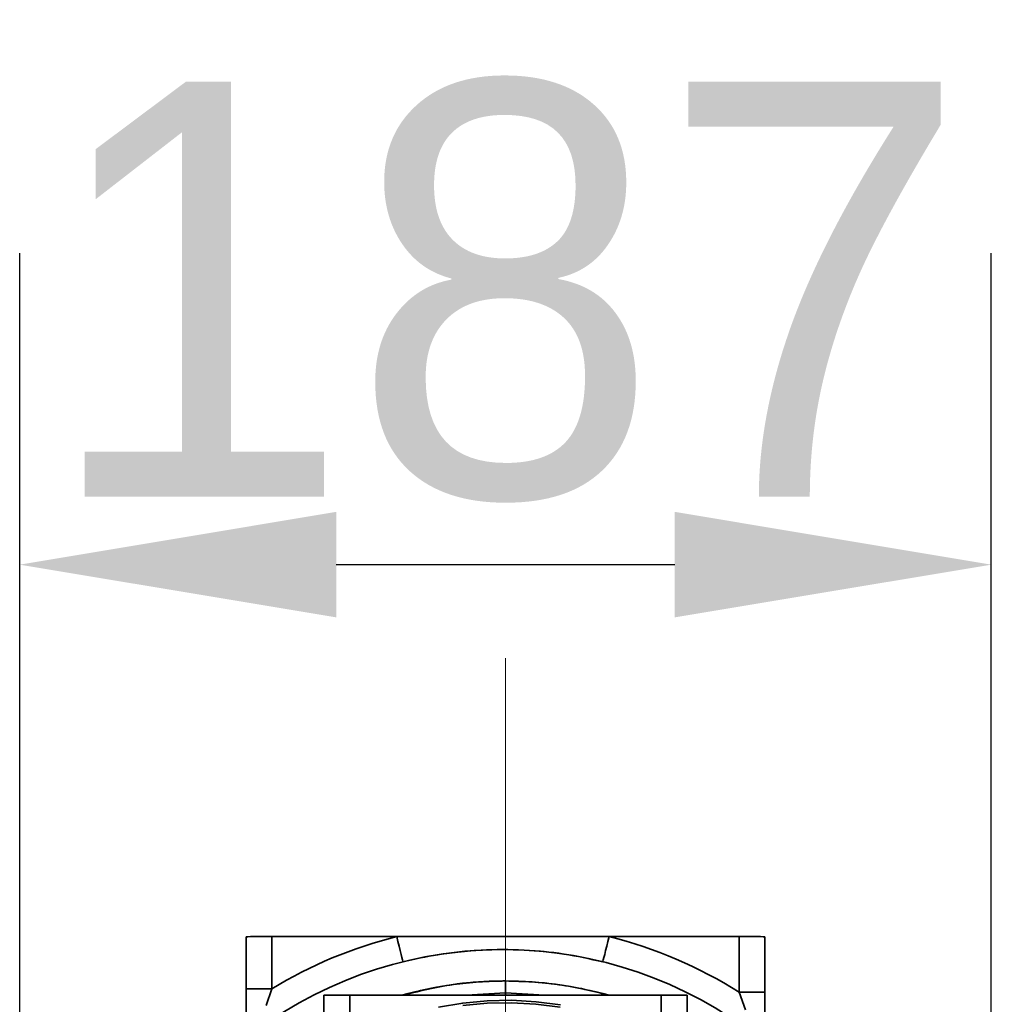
# Model space of a CAD drawing. Header units: millimetres. Extents: x -8713 to 3261, y -18743 to -8704.
# Tile 61 of 156: x -6921 to -6734, y -11153 to -10964. Entities that reach past the tile are written whole.
import ezdxf

# ---------------------------------------------------------------- set-up
doc = ezdxf.new("R2010")
doc.units = ezdxf.units.MM
doc.header["$LTSCALE"] = 10
doc.header["$PDSIZE"] = -1
doc.linetypes.add('CENTER', pattern=[50.8, 31.75, -6.35, 6.35, -6.35])
doc.layers.get('Defpoints').update_dxf_attribs({"true_color": 0x5e5e5e})
doc.layers.add('中心线层', color=1, linetype='CENTER')
doc.dimstyles.new('ISO-25', dxfattribs={"dimscale": 20, "dimtxt": 4, "dimasz": 3.05, "dimexe": 3, "dimexo": 0.625, "dimtad": 1, "dimdec": 0, "dimtxsty": 'Standard', "dimcen": 2.5, "dimclrd": 1, "dimclre": 1, "dimclrt": 4, "dimadec": 1, "dimazin": 2, "dimtfac": 1, "dimtdec": 0, "dimtmove": 0, "dimatfit": 0, "dimfxl": 1, "dimarcsym": 0})

# ---------------------------------------------------------------- blocks, each defined once
blk = doc.blocks.new('*D186')
at = {"color": 1, "lineweight": -2, "transparency": 16777216}
for p, q in [((-6921.47, -11200.69), (-6921.47, -11008.66)), ((-6734.25, -11200.69), (-6734.25, -11008.66)), ((-6860.47, -11068.66), (-6795.25, -11068.66))]:
    blk.add_line(p, q, dxfattribs=at)
at = {"color": 1, "lineweight": 20, "transparency": 16777216}
for points in [[(-6860.47, -11058.49), (-6860.47, -11078.82), (-6921.47, -11068.66)], [(-6795.25, -11058.49), (-6795.25, -11078.82), (-6734.25, -11068.66)]]:
    blk.add_solid(points, dxfattribs=at)
at = {"layer": 'Defpoints', "color": 0, "lineweight": 20, "transparency": 16777216}
for p in [(-6734.25, -11068.66), (-6921.47, -11213.19), (-6734.25, -11213.19)]:
    blk.add_point(p, dxfattribs=at)
at = {"color": 4, "lineweight": 20, "transparency": 16777216, "insert": (-6827.86, -11016.16), "char_height": 80, "attachment_point": 5}
blk.add_mtext('187', dxfattribs=at)

msp = doc.modelspace()

# ---------------------------------------------------------------- linework, layer by layer
at = {"linetype": 'Continuous', "lineweight": 35}
for p, q in [((-6877.86, -11150.42), (-6877.86, -11140.34)), ((-6872.86, -11140.33), (-6872.86, -11150.41)), ((-6848.82, -11140.33), (-6872.86, -11140.33)), ((-6807.9, -11140.33), (-6848.82, -11140.33)), ((-6782.86, -11140.33), (-6807.9, -11140.33)), ((-6782.86, -11151.03), (-6782.86, -11140.33)), ((-6777.86, -11140.34), (-6777.86, -11151.04)), ((-6827.86, -11148.87), (-6827.86, -11148.88)), ((-6872.86, -11150.41), (-6874, -11153.58)), ((-6835.37, -11151.63), (-6827.86, -11151.19)), ((-6827.86, -11151.19), (-6820.35, -11151.63)), ((-6827.86, -11151.63), (-6827.86, -11151.19)), ((-6781.64, -11154.42), (-6782.86, -11151.03)), ((-6862.86, -11158.64), (-6862.86, -11151.64)), ((-6857.86, -11151.63), (-6857.86, -11158.63)), ((-6857.86, -11151.63), (-6797.86, -11151.63)), ((-6797.86, -11158.63), (-6797.86, -11151.63)), ((-6792.86, -11151.64), (-6792.86, -11157.69))]:
    msp.add_line(p, q, dxfattribs=at)
at = {"linetype": 'Continuous', "lineweight": 35, "flags": 128}
for points in [[(-6877.86, -11140.34), (-6877.76, -11140.34), (-6877.48, -11140.34), (-6877.02, -11140.33), (-6876.39, -11140.33), (-6875.64, -11140.33), (-6874.77, -11140.33), (-6873.83, -11140.33), (-6872.86, -11140.33)], [(-6847.62, -11145.17), (-6847.64, -11145.08), (-6847.71, -11144.81), (-6847.82, -11144.36), (-6847.97, -11143.76), (-6848.15, -11143.03), (-6848.36, -11142.19), (-6848.59, -11141.28), (-6848.82, -11140.33)], [(-6809.1, -11145.17), (-6809.08, -11145.08), (-6809.01, -11144.81), (-6808.9, -11144.36), (-6808.75, -11143.76), (-6808.56, -11143.03), (-6808.36, -11142.19), (-6808.13, -11141.28), (-6807.9, -11140.33)], [(-6782.86, -11140.33), (-6781.88, -11140.33), (-6780.95, -11140.33), (-6780.08, -11140.33), (-6779.32, -11140.33), (-6778.7, -11140.33), (-6778.24, -11140.34), (-6777.96, -11140.34), (-6777.86, -11140.34)], [(-6872.86, -11150.41), (-6873.83, -11150.41), (-6874.77, -11150.41), (-6875.64, -11150.41), (-6876.39, -11150.41), (-6877.02, -11150.41), (-6877.48, -11150.41), (-6877.76, -11150.42), (-6877.86, -11150.42)], [(-6777.86, -11151.04), (-6777.96, -11151.04), (-6778.24, -11151.04), (-6778.7, -11151.04), (-6779.32, -11151.04), (-6780.08, -11151.04), (-6780.95, -11151.03), (-6781.88, -11151.03), (-6782.86, -11151.03)], [(-6862.86, -11151.64), (-6862.76, -11151.64), (-6862.48, -11151.63), (-6862.02, -11151.63), (-6861.39, -11151.63), (-6860.64, -11151.63), (-6859.77, -11151.63), (-6858.83, -11151.63), (-6857.86, -11151.63)], [(-6840.78, -11153.94), (-6836.11, -11153.14), (-6831.41, -11152.69), (-6826.68, -11152.6), (-6821.95, -11152.87), (-6817.27, -11153.5)], [(-6817.35, -11153.95), (-6822, -11153.34), (-6826.69, -11153.07), (-6831.38, -11153.16), (-6836.05, -11153.6)], [(-6797.86, -11151.63), (-6796.88, -11151.63), (-6795.95, -11151.63), (-6795.08, -11151.63), (-6794.32, -11151.63), (-6793.7, -11151.63), (-6793.24, -11151.63), (-6792.96, -11151.64), (-6792.86, -11151.64)]]:
    msp.add_lwpolyline(points, dxfattribs=at)
at = {"linetype": 'Continuous', "lineweight": 35}
for centre, radius, start, end in [((-6828.36, -11222.83), 85, 103.9305, 121.5693), ((-6828.36, -11222.83), 85, 57.6362, 76.0695), ((-6828.36, -11222.82), 80, 54.4402, 128.8841), ((-6827.86, -11222.37), 73.5, 74.2466, 105.7534)]:
    msp.add_arc(centre, radius, start, end, dxfattribs=at)
for points, knots in [([(-6809.1, -11145.18), (-6811.59, -11144.63), (-6816.61, -11143.53), (-6824.46, -11142.79), (-6832.6, -11142.8), (-6840.41, -11143.58), (-6845.38, -11144.68), (-6847.62, -11145.18)], [0, 0, 0, 0, 0.19676, 0.395446, 0.607759, 0.822907, 1, 1, 1, 1]), ([(-6827.86, -11148.88), (-6829.55, -11148.92), (-6832.92, -11148.98), (-6837.99, -11149.53), (-6842.95, -11150.37), (-6846.17, -11151.22), (-6847.72, -11151.63)], [0, 0, 0, 0, 0.251753, 0.503506, 0.760208, 1, 1, 1, 1]), ([(-6847.66, -11151.63), (-6845.2, -11151.01), (-6840.07, -11149.71), (-6833.41, -11148.97), (-6829.26, -11148.89), (-6827.86, -11148.87)], [0, 0, 0, 0, 0.379165, 0.790811, 1, 1, 1, 1]), ([(-6827.86, -11151.19), (-6827.86, -11150.74), (-6827.86, -11149.88), (-6827.86, -11149.12), (-6827.86, -11148.96), (-6827.86, -11148.88)], [0, 0, 0, 0, 0.3426, 0.671188, 1, 1, 1, 1]), ([(-6808, -11151.63), (-6809.52, -11151.23), (-6812.68, -11150.39), (-6817.59, -11149.55), (-6822.7, -11148.99), (-6826.14, -11148.92), (-6827.86, -11148.88)], [0, 0, 0, 0, 0.234878, 0.486621, 0.74331, 1, 1, 1, 1]), ([(-6877.86, -11155.31), (-6877.86, -11154.53), (-6877.86, -11152.94), (-6877.86, -11151.27), (-6877.86, -11150.42)], [0, 0, 0, 0, 0.491769, 1, 1, 1, 1]), ([(-6777.86, -11151.04), (-6777.86, -11151.91), (-6777.86, -11153.68), (-6777.86, -11155.35), (-6777.86, -11156.21)], [0, 0, 0, 0, 0.491176, 1, 1, 1, 1])]:
    msp.add_open_spline(points, degree=3, knots=knots, dxfattribs=at)
at = {"layer": '中心线层', "color": 4, "linetype": 'CENTER', "lineweight": 20}
msp.add_line((-6827.83, -11086.66), (-6827.83, -12671.11), dxfattribs=at)

# ---------------------------------------------------------------- dimensions: what is measured, and where the dimension line sits
at = {"lineweight": 20}
dim = msp.add_linear_dim(base=(-6734.25, -11068.66), p1=(-6921.47, -11213.19), p2=(-6734.25, -11213.19), dimstyle='ISO-25', dxfattribs=at)
dim.commit()
dim.dimension.update_dxf_attribs({"geometry": '*D186', "text_midpoint": (-6827.86, -11016.16)})

doc.saveas('drawing.dxf')
